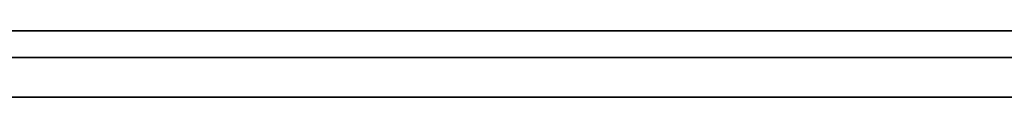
# Model space of a CAD drawing. Extents: x -2.05 to 2.05, y 0 to 2.3.
# Tile 44 of 74: x 1.223489 to 1.230894, y 2.2195 to 2.22. Entities that reach past the tile are written whole.
import ezdxf

# ---------------------------------------------------------------- set-up
doc = ezdxf.new("R2010")
doc.units = 0
doc.layers.get('0').update_dxf_attribs({"linetype": 'CONTINUOUS'})

# ---------------------------------------------------------------- blocks, each defined once
blk = doc.blocks.new('*U1')
at = {"extrusion": (0, 1, 0)}
for p, q in [((1.978, 2.2199991, -0.83), (-1.978, 2.2199991, -0.83)), ((-1.978, 2.2199991, 0.83), (1.978, 2.2199991, 0.83)), ((0.708, 2.2199991, -0.705), (1.628, 2.2199991, -0.705)), ((1.628, 2.2199991, -0.405), (0.708, 2.2199991, -0.405)), ((1.628, 2.2197991, -0.705), (0.708, 2.2197991, -0.705)), ((0.708, 2.2197991, -0.405), (1.628, 2.2197991, -0.405))]:
    blk.add_line(p, q, dxfattribs=at)
for p, q in [((1.978, 2.2199991, -0.83), (-1.978, 2.2199991, -0.83)), ((0.708, 2.2199991, -0.705), (1.628, 2.2199991, -0.705)), ((1.628, 2.2197991, -0.705), (0.708, 2.2197991, -0.705))]:
    blk.add_line(p, q)
at = {"extrusion": (0, 0, -1)}
for p, q in [((-1.978, 2.2199991, 0.83), (1.978, 2.2199991, 0.83)), ((1.628, 2.2199991, -0.405), (0.708, 2.2199991, -0.405)), ((0.708, 2.2197991, -0.405), (1.628, 2.2197991, -0.405))]:
    blk.add_line(p, q, dxfattribs=at)
for points in [[(1.22347, 2.22, -0.320111), (1.22374, 2.22, -0.320076), (1.22401, 2.22, -0.320042), (1.22428, 2.22, -0.320006), (1.22454, 2.22, -0.31997), (1.22481, 2.22, -0.319934), (1.22507, 2.22, -0.319896), (1.22533, 2.22, -0.319859), (1.22559, 2.22, -0.31982), (1.22584, 2.22, -0.319782), (1.2261, 2.22, -0.319742), (1.22636, 2.22, -0.319702), (1.22661, 2.22, -0.319662), (1.22686, 2.22, -0.319621), (1.22711, 2.22, -0.319579), (1.22736, 2.22, -0.319537), (1.2276, 2.22, -0.319494), (1.22785, 2.22, -0.319451), (1.22809, 2.22, -0.319407), (1.22833, 2.22, -0.319363), (1.22857, 2.22, -0.319318), (1.22881, 2.22, -0.319272), (1.22905, 2.22, -0.319226), (1.22928, 2.22, -0.31918), (1.22952, 2.22, -0.319132), (1.22975, 2.22, -0.319085), (1.22998, 2.22, -0.319036), (1.23021, 2.22, -0.318987), (1.23044, 2.22, -0.318938), (1.23066, 2.22, -0.318888), (1.23089, 2.22, -0.318837), (1.23111, 2.22, -0.318786)], [(1.22347, 2.22, -0.320111), (1.22374, 2.22, -0.320076), (1.22401, 2.22, -0.320042), (1.22428, 2.22, -0.320006), (1.22454, 2.22, -0.31997), (1.22481, 2.22, -0.319934), (1.22507, 2.22, -0.319896), (1.22533, 2.22, -0.319859), (1.22559, 2.22, -0.31982), (1.22584, 2.22, -0.319782), (1.2261, 2.22, -0.319742), (1.22636, 2.22, -0.319702), (1.22661, 2.22, -0.319662), (1.22686, 2.22, -0.319621), (1.22711, 2.22, -0.319579), (1.22736, 2.22, -0.319537), (1.2276, 2.22, -0.319494), (1.22785, 2.22, -0.319451), (1.22809, 2.22, -0.319407), (1.22833, 2.22, -0.319363), (1.22857, 2.22, -0.319318), (1.22881, 2.22, -0.319272), (1.22905, 2.22, -0.319226), (1.22928, 2.22, -0.31918), (1.22952, 2.22, -0.319132), (1.22975, 2.22, -0.319085), (1.22998, 2.22, -0.319036), (1.23021, 2.22, -0.318987), (1.23044, 2.22, -0.318938), (1.23066, 2.22, -0.318888), (1.23089, 2.22, -0.318837), (1.23111, 2.22, -0.318786)], [(1.23105, 2.22, -0.203427), (1.23084, 2.22, -0.20338), (1.23063, 2.22, -0.203333), (1.23041, 2.22, -0.203287), (1.2302, 2.22, -0.203241), (1.22998, 2.22, -0.203196), (1.22976, 2.22, -0.203151), (1.22954, 2.22, -0.203107), (1.22932, 2.22, -0.203063), (1.2291, 2.22, -0.20302), (1.22888, 2.22, -0.202977), (1.22865, 2.22, -0.202935), (1.22842, 2.22, -0.202893), (1.22819, 2.22, -0.202852), (1.22796, 2.22, -0.202811), (1.22773, 2.22, -0.202771), (1.2275, 2.22, -0.202731), (1.22727, 2.22, -0.202692), (1.22703, 2.22, -0.202653), (1.22679, 2.22, -0.202615), (1.22656, 2.22, -0.202577), (1.22632, 2.22, -0.20254), (1.22608, 2.22, -0.202503), (1.22583, 2.22, -0.202466), (1.22559, 2.22, -0.202431), (1.22534, 2.22, -0.202395), (1.2251, 2.22, -0.20236), (1.22485, 2.22, -0.202326), (1.2246, 2.22, -0.202292), (1.22435, 2.22, -0.202259), (1.2241, 2.22, -0.202226), (1.22384, 2.22, -0.202194), (1.22359, 2.22, -0.202162), (1.22333, 2.22, -0.20213)], [(1.23105, 2.22, -0.203427), (1.23084, 2.22, -0.20338), (1.23063, 2.22, -0.203333), (1.23041, 2.22, -0.203287), (1.2302, 2.22, -0.203241), (1.22998, 2.22, -0.203196), (1.22976, 2.22, -0.203151), (1.22954, 2.22, -0.203107), (1.22932, 2.22, -0.203063), (1.2291, 2.22, -0.20302), (1.22888, 2.22, -0.202977), (1.22865, 2.22, -0.202935), (1.22842, 2.22, -0.202893), (1.22819, 2.22, -0.202852), (1.22796, 2.22, -0.202811), (1.22773, 2.22, -0.202771), (1.2275, 2.22, -0.202731), (1.22727, 2.22, -0.202692), (1.22703, 2.22, -0.202653), (1.22679, 2.22, -0.202615), (1.22656, 2.22, -0.202577), (1.22632, 2.22, -0.20254), (1.22608, 2.22, -0.202503), (1.22583, 2.22, -0.202466), (1.22559, 2.22, -0.202431), (1.22534, 2.22, -0.202395), (1.2251, 2.22, -0.20236), (1.22485, 2.22, -0.202326), (1.2246, 2.22, -0.202292), (1.22435, 2.22, -0.202259), (1.2241, 2.22, -0.202226), (1.22384, 2.22, -0.202194), (1.22359, 2.22, -0.202162), (1.22333, 2.22, -0.20213)], [(1.22338, 2.22, -0.216313), (1.22357, 2.22, -0.216344), (1.22375, 2.22, -0.216376), (1.22394, 2.22, -0.216409), (1.22412, 2.22, -0.216441), (1.2243, 2.22, -0.216474), (1.22449, 2.22, -0.216508), (1.22467, 2.22, -0.216541), (1.22485, 2.22, -0.216576), (1.22503, 2.22, -0.21661), (1.22521, 2.22, -0.216645), (1.22539, 2.22, -0.216681), (1.22557, 2.22, -0.216717), (1.22574, 2.22, -0.216754), (1.22592, 2.22, -0.216791), (1.2261, 2.22, -0.216829), (1.22628, 2.22, -0.216868), (1.22646, 2.22, -0.216907), (1.22663, 2.22, -0.216947), (1.22681, 2.22, -0.216988), (1.22699, 2.22, -0.217029), (1.22716, 2.22, -0.217071), (1.22734, 2.22, -0.217114), (1.22751, 2.22, -0.217157), (1.22769, 2.22, -0.217201), (1.22786, 2.22, -0.217246), (1.22804, 2.22, -0.217291), (1.22821, 2.22, -0.217337), (1.22839, 2.22, -0.217383), (1.22856, 2.22, -0.21743), (1.22873, 2.22, -0.217478), (1.22891, 2.22, -0.217526), (1.22908, 2.22, -0.217575), (1.22925, 2.22, -0.217625), (1.22942, 2.22, -0.217675), (1.22959, 2.22, -0.217726), (1.22977, 2.22, -0.217778), (1.22994, 2.22, -0.21783), (1.23011, 2.22, -0.217883), (1.23028, 2.22, -0.217937), (1.23045, 2.22, -0.217991), (1.23062, 2.22, -0.218046), (1.23079, 2.22, -0.218101), (1.23096, 2.22, -0.218157)], [(1.2309, 2.22, -0.303946), (1.23074, 2.22, -0.304001), (1.23058, 2.22, -0.304055), (1.23042, 2.22, -0.304109), (1.23026, 2.22, -0.304162), (1.23011, 2.22, -0.304215), (1.22995, 2.22, -0.304267), (1.22979, 2.22, -0.304318), (1.22963, 2.22, -0.304369), (1.22946, 2.22, -0.30442), (1.2293, 2.22, -0.30447), (1.22914, 2.22, -0.304519), (1.22898, 2.22, -0.304568), (1.22882, 2.22, -0.304617), (1.22866, 2.22, -0.304665), (1.2285, 2.22, -0.304712), (1.22834, 2.22, -0.304759), (1.22817, 2.22, -0.304805), (1.22801, 2.22, -0.304851), (1.22785, 2.22, -0.304896), (1.22769, 2.22, -0.304941), (1.22752, 2.22, -0.304985), (1.22736, 2.22, -0.305028), (1.2272, 2.22, -0.305071), (1.22703, 2.22, -0.305114), (1.22687, 2.22, -0.305156), (1.22671, 2.22, -0.305197), (1.22654, 2.22, -0.305238), (1.22638, 2.22, -0.305278), (1.22621, 2.22, -0.305318), (1.22605, 2.22, -0.305357), (1.22588, 2.22, -0.305396), (1.22572, 2.22, -0.305434), (1.22555, 2.22, -0.305472), (1.22539, 2.22, -0.305509), (1.22522, 2.22, -0.305546), (1.22505, 2.22, -0.305582), (1.22489, 2.22, -0.305617), (1.22472, 2.22, -0.305652), (1.22456, 2.22, -0.305687), (1.22439, 2.22, -0.305721), (1.22422, 2.22, -0.305754), (1.22405, 2.22, -0.305787), (1.22389, 2.22, -0.305819), (1.22372, 2.22, -0.305851), (1.22355, 2.22, -0.305883), (1.22338, 2.22, -0.305915)], [(1.2309, 2.22, -0.303946), (1.23074, 2.22, -0.304001), (1.23058, 2.22, -0.304055), (1.23042, 2.22, -0.304109), (1.23026, 2.22, -0.304162), (1.23011, 2.22, -0.304215), (1.22995, 2.22, -0.304267), (1.22979, 2.22, -0.304318), (1.22963, 2.22, -0.304369), (1.22946, 2.22, -0.30442), (1.2293, 2.22, -0.30447), (1.22914, 2.22, -0.304519), (1.22898, 2.22, -0.304568), (1.22882, 2.22, -0.304617), (1.22866, 2.22, -0.304665), (1.2285, 2.22, -0.304712), (1.22834, 2.22, -0.304759), (1.22817, 2.22, -0.304805), (1.22801, 2.22, -0.304851), (1.22785, 2.22, -0.304896), (1.22769, 2.22, -0.304941), (1.22752, 2.22, -0.304985), (1.22736, 2.22, -0.305028), (1.2272, 2.22, -0.305071), (1.22703, 2.22, -0.305114), (1.22687, 2.22, -0.305156), (1.22671, 2.22, -0.305197), (1.22654, 2.22, -0.305238), (1.22638, 2.22, -0.305278), (1.22621, 2.22, -0.305318), (1.22605, 2.22, -0.305357), (1.22588, 2.22, -0.305396), (1.22572, 2.22, -0.305434), (1.22555, 2.22, -0.305472), (1.22539, 2.22, -0.305509), (1.22522, 2.22, -0.305546), (1.22505, 2.22, -0.305582), (1.22489, 2.22, -0.305617), (1.22472, 2.22, -0.305652), (1.22456, 2.22, -0.305687), (1.22439, 2.22, -0.305721), (1.22422, 2.22, -0.305754), (1.22405, 2.22, -0.305787), (1.22389, 2.22, -0.305819), (1.22372, 2.22, -0.305851), (1.22355, 2.22, -0.305883), (1.22338, 2.22, -0.305915)], [(1.22338, 2.22, -0.216313), (1.22357, 2.22, -0.216344), (1.22375, 2.22, -0.216376), (1.22394, 2.22, -0.216409), (1.22412, 2.22, -0.216441), (1.2243, 2.22, -0.216474), (1.22449, 2.22, -0.216508), (1.22467, 2.22, -0.216541), (1.22485, 2.22, -0.216576), (1.22503, 2.22, -0.21661), (1.22521, 2.22, -0.216645), (1.22539, 2.22, -0.216681), (1.22557, 2.22, -0.216717), (1.22574, 2.22, -0.216754), (1.22592, 2.22, -0.216791), (1.2261, 2.22, -0.216829), (1.22628, 2.22, -0.216868), (1.22646, 2.22, -0.216907), (1.22663, 2.22, -0.216947), (1.22681, 2.22, -0.216988), (1.22699, 2.22, -0.217029), (1.22716, 2.22, -0.217071), (1.22734, 2.22, -0.217114), (1.22751, 2.22, -0.217157), (1.22769, 2.22, -0.217201), (1.22786, 2.22, -0.217246), (1.22804, 2.22, -0.217291), (1.22821, 2.22, -0.217337), (1.22839, 2.22, -0.217383), (1.22856, 2.22, -0.21743), (1.22873, 2.22, -0.217478), (1.22891, 2.22, -0.217526), (1.22908, 2.22, -0.217575), (1.22925, 2.22, -0.217625), (1.22942, 2.22, -0.217675), (1.22959, 2.22, -0.217726), (1.22977, 2.22, -0.217778), (1.22994, 2.22, -0.21783), (1.23011, 2.22, -0.217883), (1.23028, 2.22, -0.217937), (1.23045, 2.22, -0.217991), (1.23062, 2.22, -0.218046), (1.23079, 2.22, -0.218101), (1.23096, 2.22, -0.218157)], [(1.23091, 2.2198, -0.498686), (1.23065, 2.2198, -0.498917), (1.23038, 2.2198, -0.49915), (1.23012, 2.2198, -0.499386), (1.22986, 2.2198, -0.499624), (1.2296, 2.2198, -0.499866), (1.22935, 2.2198, -0.500109), (1.2291, 2.2198, -0.500355), (1.22884, 2.2198, -0.500604), (1.2286, 2.2198, -0.500854), (1.22835, 2.2198, -0.501107), (1.22811, 2.2198, -0.501361), (1.22787, 2.2198, -0.501618), (1.22763, 2.2198, -0.501877), (1.2274, 2.2198, -0.502139), (1.22716, 2.2198, -0.502402), (1.22693, 2.2198, -0.502668), (1.22671, 2.2198, -0.502935), (1.22648, 2.2198, -0.503205), (1.22626, 2.2198, -0.503477), (1.22604, 2.2198, -0.503751), (1.22583, 2.2198, -0.504027), (1.22561, 2.2198, -0.504306), (1.2254, 2.2198, -0.504586), (1.22519, 2.2198, -0.504869), (1.22499, 2.2198, -0.505154), (1.22479, 2.2198, -0.505441), (1.22459, 2.2198, -0.50573), (1.22439, 2.2198, -0.506021), (1.22419, 2.2198, -0.506315), (1.224, 2.2198, -0.50661), (1.22381, 2.2198, -0.506908), (1.22362, 2.2198, -0.507208), (1.22344, 2.2198, -0.50751)], [(1.22343, 2.2198, -0.568278), (1.22354, 2.2198, -0.568568), (1.22366, 2.2198, -0.568857), (1.22378, 2.2198, -0.569146), (1.22389, 2.2198, -0.569434), (1.22401, 2.2198, -0.569721), (1.22413, 2.2198, -0.570007), (1.22425, 2.2198, -0.570293), (1.22437, 2.2198, -0.570578), (1.22449, 2.2198, -0.570862), (1.22462, 2.2198, -0.571146), (1.22474, 2.2198, -0.571429), (1.22487, 2.2198, -0.571711), (1.22499, 2.2198, -0.571993), (1.22512, 2.2198, -0.572274), (1.22525, 2.2198, -0.572554), (1.22538, 2.2198, -0.572834), (1.2255, 2.2198, -0.573113), (1.22564, 2.2198, -0.573391), (1.22577, 2.2198, -0.573669), (1.2259, 2.2198, -0.573945), (1.22603, 2.2198, -0.574222), (1.22617, 2.2198, -0.574497), (1.2263, 2.2198, -0.574772), (1.22644, 2.2198, -0.575046), (1.22658, 2.2198, -0.575319), (1.22671, 2.2198, -0.575592), (1.22685, 2.2198, -0.575864), (1.22699, 2.2198, -0.576135), (1.22713, 2.2198, -0.576406), (1.22727, 2.2198, -0.576676), (1.22742, 2.2198, -0.576945), (1.22756, 2.2198, -0.577214), (1.22771, 2.2198, -0.577482), (1.22785, 2.2198, -0.577749), (1.228, 2.2198, -0.578015), (1.22814, 2.2198, -0.578281), (1.22829, 2.2198, -0.578546), (1.22844, 2.2198, -0.578811), (1.22859, 2.2198, -0.579075), (1.22874, 2.2198, -0.579338), (1.2289, 2.2198, -0.5796), (1.22905, 2.2198, -0.579862), (1.2292, 2.2198, -0.580123), (1.22936, 2.2198, -0.580383), (1.22951, 2.2198, -0.580643), (1.22967, 2.2198, -0.580902), (1.22983, 2.2198, -0.58116), (1.22999, 2.2198, -0.581418), (1.23014, 2.2198, -0.581675), (1.23031, 2.2198, -0.581931), (1.23047, 2.2198, -0.582186), (1.23063, 2.2198, -0.582441), (1.23079, 2.2198, -0.582695), (1.23096, 2.2198, -0.582949)], [(1.22343, 2.2198, -0.568278), (1.22354, 2.2198, -0.568568), (1.22366, 2.2198, -0.568857), (1.22378, 2.2198, -0.569146), (1.22389, 2.2198, -0.569434), (1.22401, 2.2198, -0.569721), (1.22413, 2.2198, -0.570007), (1.22425, 2.2198, -0.570293), (1.22437, 2.2198, -0.570578), (1.22449, 2.2198, -0.570862), (1.22462, 2.2198, -0.571146), (1.22474, 2.2198, -0.571429), (1.22487, 2.2198, -0.571711), (1.22499, 2.2198, -0.571993), (1.22512, 2.2198, -0.572274), (1.22525, 2.2198, -0.572554), (1.22538, 2.2198, -0.572834), (1.2255, 2.2198, -0.573113), (1.22564, 2.2198, -0.573391), (1.22577, 2.2198, -0.573669), (1.2259, 2.2198, -0.573945), (1.22603, 2.2198, -0.574222), (1.22617, 2.2198, -0.574497), (1.2263, 2.2198, -0.574772), (1.22644, 2.2198, -0.575046), (1.22658, 2.2198, -0.575319), (1.22671, 2.2198, -0.575592), (1.22685, 2.2198, -0.575864), (1.22699, 2.2198, -0.576135), (1.22713, 2.2198, -0.576406), (1.22727, 2.2198, -0.576676), (1.22742, 2.2198, -0.576945), (1.22756, 2.2198, -0.577214), (1.22771, 2.2198, -0.577482), (1.22785, 2.2198, -0.577749), (1.228, 2.2198, -0.578015), (1.22814, 2.2198, -0.578281), (1.22829, 2.2198, -0.578546), (1.22844, 2.2198, -0.578811), (1.22859, 2.2198, -0.579075), (1.22874, 2.2198, -0.579338), (1.2289, 2.2198, -0.5796), (1.22905, 2.2198, -0.579862), (1.2292, 2.2198, -0.580123), (1.22936, 2.2198, -0.580383), (1.22951, 2.2198, -0.580643), (1.22967, 2.2198, -0.580902), (1.22983, 2.2198, -0.58116), (1.22999, 2.2198, -0.581418), (1.23014, 2.2198, -0.581675), (1.23031, 2.2198, -0.581931), (1.23047, 2.2198, -0.582186), (1.23063, 2.2198, -0.582441), (1.23079, 2.2198, -0.582695), (1.23096, 2.2198, -0.582949)], [(1.23091, 2.2198, -0.498686), (1.23065, 2.2198, -0.498917), (1.23038, 2.2198, -0.49915), (1.23012, 2.2198, -0.499386), (1.22986, 2.2198, -0.499624), (1.2296, 2.2198, -0.499866), (1.22935, 2.2198, -0.500109), (1.2291, 2.2198, -0.500355), (1.22884, 2.2198, -0.500604), (1.2286, 2.2198, -0.500854), (1.22835, 2.2198, -0.501107), (1.22811, 2.2198, -0.501361), (1.22787, 2.2198, -0.501618), (1.22763, 2.2198, -0.501877), (1.2274, 2.2198, -0.502139), (1.22716, 2.2198, -0.502402), (1.22693, 2.2198, -0.502668), (1.22671, 2.2198, -0.502935), (1.22648, 2.2198, -0.503205), (1.22626, 2.2198, -0.503477), (1.22604, 2.2198, -0.503751), (1.22583, 2.2198, -0.504027), (1.22561, 2.2198, -0.504306), (1.2254, 2.2198, -0.504586), (1.22519, 2.2198, -0.504869), (1.22499, 2.2198, -0.505154), (1.22479, 2.2198, -0.505441), (1.22459, 2.2198, -0.50573), (1.22439, 2.2198, -0.506021), (1.22419, 2.2198, -0.506315), (1.224, 2.2198, -0.50661), (1.22381, 2.2198, -0.506908), (1.22362, 2.2198, -0.507208), (1.22344, 2.2198, -0.50751)], [(1.23105, 2.2195, -0.3188), (1.23072, 2.2195, -0.318876), (1.23038, 2.2195, -0.318951), (1.23003, 2.2195, -0.319025), (1.22969, 2.2195, -0.319098), (1.22934, 2.2195, -0.319169), (1.22898, 2.2195, -0.319239), (1.22862, 2.2195, -0.319308), (1.22826, 2.2195, -0.319376), (1.2279, 2.2195, -0.319442), (1.22753, 2.2195, -0.319507), (1.22716, 2.2195, -0.319571), (1.22678, 2.2195, -0.319633), (1.2264, 2.2195, -0.319695), (1.22602, 2.2195, -0.319755), (1.22563, 2.2195, -0.319813), (1.22524, 2.2195, -0.319871), (1.22485, 2.2195, -0.319927), (1.22445, 2.2195, -0.319982), (1.22405, 2.2195, -0.320036), (1.22365, 2.2195, -0.320088), (1.22324, 2.2195, -0.320139)], [(1.23105, 2.2195, -0.3188), (1.23072, 2.2195, -0.318876), (1.23038, 2.2195, -0.318951), (1.23003, 2.2195, -0.319025), (1.22969, 2.2195, -0.319098), (1.22934, 2.2195, -0.319169), (1.22898, 2.2195, -0.319239), (1.22862, 2.2195, -0.319308), (1.22826, 2.2195, -0.319376), (1.2279, 2.2195, -0.319442), (1.22753, 2.2195, -0.319507), (1.22716, 2.2195, -0.319571), (1.22678, 2.2195, -0.319633), (1.2264, 2.2195, -0.319695), (1.22602, 2.2195, -0.319755), (1.22563, 2.2195, -0.319813), (1.22524, 2.2195, -0.319871), (1.22485, 2.2195, -0.319927), (1.22445, 2.2195, -0.319982), (1.22405, 2.2195, -0.320036), (1.22365, 2.2195, -0.320088), (1.22324, 2.2195, -0.320139)], [(1.22337, 2.2195, -0.202136), (1.22376, 2.2195, -0.202183), (1.22414, 2.2195, -0.202232), (1.22452, 2.2195, -0.202281), (1.22489, 2.2195, -0.202332), (1.22527, 2.2195, -0.202384), (1.22564, 2.2195, -0.202437), (1.226, 2.2195, -0.202492), (1.22636, 2.2195, -0.202547), (1.22672, 2.2195, -0.202603), (1.22708, 2.2195, -0.202661), (1.22743, 2.2195, -0.20272), (1.22778, 2.2195, -0.202779), (1.22813, 2.2195, -0.20284), (1.22847, 2.2195, -0.202902), (1.22881, 2.2195, -0.202965), (1.22915, 2.2195, -0.20303), (1.22948, 2.2195, -0.203095), (1.22981, 2.2195, -0.203162), (1.23014, 2.2195, -0.203229), (1.23047, 2.2195, -0.203298), (1.23079, 2.2195, -0.203368), (1.23111, 2.2195, -0.203439)], [(1.22337, 2.2195, -0.202136), (1.22376, 2.2195, -0.202183), (1.22414, 2.2195, -0.202232), (1.22452, 2.2195, -0.202281), (1.22489, 2.2195, -0.202332), (1.22527, 2.2195, -0.202384), (1.22564, 2.2195, -0.202437), (1.226, 2.2195, -0.202492), (1.22636, 2.2195, -0.202547), (1.22672, 2.2195, -0.202603), (1.22708, 2.2195, -0.202661), (1.22743, 2.2195, -0.20272), (1.22778, 2.2195, -0.202779), (1.22813, 2.2195, -0.20284), (1.22847, 2.2195, -0.202902), (1.22881, 2.2195, -0.202965), (1.22915, 2.2195, -0.20303), (1.22948, 2.2195, -0.203095), (1.22981, 2.2195, -0.203162), (1.23014, 2.2195, -0.203229), (1.23047, 2.2195, -0.203298), (1.23079, 2.2195, -0.203368), (1.23111, 2.2195, -0.203439)], [(1.22333, 2.2195, -0.216304), (1.22361, 2.2195, -0.216352), (1.22389, 2.2195, -0.2164), (1.22416, 2.2195, -0.216449), (1.22444, 2.2195, -0.216499), (1.22471, 2.2195, -0.21655), (1.22498, 2.2195, -0.216601), (1.22525, 2.2195, -0.216654), (1.22552, 2.2195, -0.216708), (1.22579, 2.2195, -0.216763), (1.22606, 2.2195, -0.21682), (1.22633, 2.2195, -0.216878), (1.22659, 2.2195, -0.216938), (1.22686, 2.2195, -0.216999), (1.22712, 2.2195, -0.217062), (1.22739, 2.2195, -0.217126), (1.22765, 2.2195, -0.217192), (1.22791, 2.2195, -0.217259), (1.22818, 2.2195, -0.217327), (1.22844, 2.2195, -0.217397), (1.2287, 2.2195, -0.217468), (1.22896, 2.2195, -0.217541), (1.22922, 2.2195, -0.217616), (1.22948, 2.2195, -0.217691), (1.22973, 2.2195, -0.217769), (1.22999, 2.2195, -0.217847), (1.23025, 2.2195, -0.217927), (1.2305, 2.2195, -0.218009), (1.23076, 2.2195, -0.218092), (1.23101, 2.2195, -0.218177)], [(1.23112, 2.2195, -0.30387), (1.23088, 2.2195, -0.303954), (1.23064, 2.2195, -0.304036), (1.2304, 2.2195, -0.304117), (1.23016, 2.2195, -0.304196), (1.22992, 2.2195, -0.304275), (1.22968, 2.2195, -0.304352), (1.22944, 2.2195, -0.304428), (1.2292, 2.2195, -0.304503), (1.22895, 2.2195, -0.304577), (1.22871, 2.2195, -0.304649), (1.22847, 2.2195, -0.30472), (1.22822, 2.2195, -0.304791), (1.22798, 2.2195, -0.304859), (1.22774, 2.2195, -0.304927), (1.22749, 2.2195, -0.304993), (1.22725, 2.2195, -0.305058), (1.227, 2.2195, -0.305122), (1.22675, 2.2195, -0.305185), (1.22651, 2.2195, -0.305247), (1.22626, 2.2195, -0.305307), (1.22601, 2.2195, -0.305366), (1.22576, 2.2195, -0.305424), (1.22551, 2.2195, -0.305481), (1.22527, 2.2195, -0.305536), (1.22502, 2.2195, -0.30559), (1.22477, 2.2195, -0.305643), (1.22452, 2.2195, -0.305695), (1.22426, 2.2195, -0.305746), (1.22401, 2.2195, -0.305795), (1.22376, 2.2195, -0.305844), (1.2235, 2.2195, -0.305891), (1.22325, 2.2195, -0.305938)], [(1.23112, 2.2195, -0.30387), (1.23088, 2.2195, -0.303954), (1.23064, 2.2195, -0.304036), (1.2304, 2.2195, -0.304117), (1.23016, 2.2195, -0.304196), (1.22992, 2.2195, -0.304275), (1.22968, 2.2195, -0.304352), (1.22944, 2.2195, -0.304428), (1.2292, 2.2195, -0.304503), (1.22895, 2.2195, -0.304577), (1.22871, 2.2195, -0.304649), (1.22847, 2.2195, -0.30472), (1.22822, 2.2195, -0.304791), (1.22798, 2.2195, -0.304859), (1.22774, 2.2195, -0.304927), (1.22749, 2.2195, -0.304993), (1.22725, 2.2195, -0.305058), (1.227, 2.2195, -0.305122), (1.22675, 2.2195, -0.305185), (1.22651, 2.2195, -0.305247), (1.22626, 2.2195, -0.305307), (1.22601, 2.2195, -0.305366), (1.22576, 2.2195, -0.305424), (1.22551, 2.2195, -0.305481), (1.22527, 2.2195, -0.305536), (1.22502, 2.2195, -0.30559), (1.22477, 2.2195, -0.305643), (1.22452, 2.2195, -0.305695), (1.22426, 2.2195, -0.305746), (1.22401, 2.2195, -0.305795), (1.22376, 2.2195, -0.305844), (1.2235, 2.2195, -0.305891), (1.22325, 2.2195, -0.305938)], [(1.22333, 2.2195, -0.216304), (1.22361, 2.2195, -0.216352), (1.22389, 2.2195, -0.2164), (1.22416, 2.2195, -0.216449), (1.22444, 2.2195, -0.216499), (1.22471, 2.2195, -0.21655), (1.22498, 2.2195, -0.216601), (1.22525, 2.2195, -0.216654), (1.22552, 2.2195, -0.216708), (1.22579, 2.2195, -0.216763), (1.22606, 2.2195, -0.21682), (1.22633, 2.2195, -0.216878), (1.22659, 2.2195, -0.216938), (1.22686, 2.2195, -0.216999), (1.22712, 2.2195, -0.217062), (1.22739, 2.2195, -0.217126), (1.22765, 2.2195, -0.217192), (1.22791, 2.2195, -0.217259), (1.22818, 2.2195, -0.217327), (1.22844, 2.2195, -0.217397), (1.2287, 2.2195, -0.217468), (1.22896, 2.2195, -0.217541), (1.22922, 2.2195, -0.217616), (1.22948, 2.2195, -0.217691), (1.22973, 2.2195, -0.217769), (1.22999, 2.2195, -0.217847), (1.23025, 2.2195, -0.217927), (1.2305, 2.2195, -0.218009), (1.23076, 2.2195, -0.218092), (1.23101, 2.2195, -0.218177)], [(1.22347, 2.2195, -0.507455), (1.22375, 2.2195, -0.507002), (1.22404, 2.2195, -0.506554), (1.22433, 2.2195, -0.506111), (1.22462, 2.2195, -0.505673), (1.22493, 2.2195, -0.505239), (1.22524, 2.2195, -0.504811), (1.22555, 2.2195, -0.504387), (1.22587, 2.2195, -0.503968), (1.2262, 2.2195, -0.503554), (1.22653, 2.2195, -0.503145), (1.22687, 2.2195, -0.502741), (1.22722, 2.2195, -0.502342), (1.22757, 2.2195, -0.501947), (1.22793, 2.2195, -0.501557), (1.22829, 2.2195, -0.501173), (1.22866, 2.2195, -0.500793), (1.22903, 2.2195, -0.500418), (1.22941, 2.2195, -0.500047), (1.2298, 2.2195, -0.499683), (1.23019, 2.2195, -0.499325), (1.23058, 2.2195, -0.498972), (1.23098, 2.2195, -0.498625)], [(1.23111, 2.2195, -0.583184), (1.23086, 2.2195, -0.582803), (1.23062, 2.2195, -0.582421), (1.23037, 2.2195, -0.582037), (1.23013, 2.2195, -0.581652), (1.22989, 2.2195, -0.581266), (1.22965, 2.2195, -0.580877), (1.22942, 2.2195, -0.580488), (1.22919, 2.2195, -0.580096), (1.22896, 2.2195, -0.579703), (1.22873, 2.2195, -0.579309), (1.2285, 2.2195, -0.578913), (1.22828, 2.2195, -0.578515), (1.22805, 2.2195, -0.578116), (1.22783, 2.2195, -0.577715), (1.22761, 2.2195, -0.577313), (1.2274, 2.2195, -0.576909), (1.22718, 2.2195, -0.576504), (1.22697, 2.2195, -0.576097), (1.22676, 2.2195, -0.575688), (1.22655, 2.2195, -0.575278), (1.22635, 2.2195, -0.574867), (1.22615, 2.2195, -0.574454), (1.22594, 2.2195, -0.574039), (1.22575, 2.2195, -0.573623), (1.22555, 2.2195, -0.573205), (1.22535, 2.2195, -0.572786), (1.22516, 2.2195, -0.572365), (1.22497, 2.2195, -0.571942), (1.22478, 2.2195, -0.571518), (1.22459, 2.2195, -0.571093), (1.22441, 2.2195, -0.570665), (1.22423, 2.2195, -0.570237), (1.22405, 2.2195, -0.569806), (1.22387, 2.2195, -0.569375), (1.22369, 2.2195, -0.568941), (1.22352, 2.2195, -0.568506), (1.22335, 2.2195, -0.56807)], [(1.23111, 2.2195, -0.583184), (1.23086, 2.2195, -0.582803), (1.23062, 2.2195, -0.582421), (1.23037, 2.2195, -0.582037), (1.23013, 2.2195, -0.581652), (1.22989, 2.2195, -0.581266), (1.22965, 2.2195, -0.580877), (1.22942, 2.2195, -0.580488), (1.22919, 2.2195, -0.580096), (1.22896, 2.2195, -0.579703), (1.22873, 2.2195, -0.579309), (1.2285, 2.2195, -0.578913), (1.22828, 2.2195, -0.578515), (1.22805, 2.2195, -0.578116), (1.22783, 2.2195, -0.577715), (1.22761, 2.2195, -0.577313), (1.2274, 2.2195, -0.576909), (1.22718, 2.2195, -0.576504), (1.22697, 2.2195, -0.576097), (1.22676, 2.2195, -0.575688), (1.22655, 2.2195, -0.575278), (1.22635, 2.2195, -0.574867), (1.22615, 2.2195, -0.574454), (1.22594, 2.2195, -0.574039), (1.22575, 2.2195, -0.573623), (1.22555, 2.2195, -0.573205), (1.22535, 2.2195, -0.572786), (1.22516, 2.2195, -0.572365), (1.22497, 2.2195, -0.571942), (1.22478, 2.2195, -0.571518), (1.22459, 2.2195, -0.571093), (1.22441, 2.2195, -0.570665), (1.22423, 2.2195, -0.570237), (1.22405, 2.2195, -0.569806), (1.22387, 2.2195, -0.569375), (1.22369, 2.2195, -0.568941), (1.22352, 2.2195, -0.568506), (1.22335, 2.2195, -0.56807)], [(1.22347, 2.2195, -0.507455), (1.22375, 2.2195, -0.507002), (1.22404, 2.2195, -0.506554), (1.22433, 2.2195, -0.506111), (1.22462, 2.2195, -0.505673), (1.22493, 2.2195, -0.505239), (1.22524, 2.2195, -0.504811), (1.22555, 2.2195, -0.504387), (1.22587, 2.2195, -0.503968), (1.2262, 2.2195, -0.503554), (1.22653, 2.2195, -0.503145), (1.22687, 2.2195, -0.502741), (1.22722, 2.2195, -0.502342), (1.22757, 2.2195, -0.501947), (1.22793, 2.2195, -0.501557), (1.22829, 2.2195, -0.501173), (1.22866, 2.2195, -0.500793), (1.22903, 2.2195, -0.500418), (1.22941, 2.2195, -0.500047), (1.2298, 2.2195, -0.499683), (1.23019, 2.2195, -0.499325), (1.23058, 2.2195, -0.498972), (1.23098, 2.2195, -0.498625)]]:
    blk.add_polyline3d(points)

msp = doc.modelspace()

# ---------------------------------------------------------------- block references
msp.add_blockref('*U1', (0, 0))

doc.saveas('drawing.dxf')
